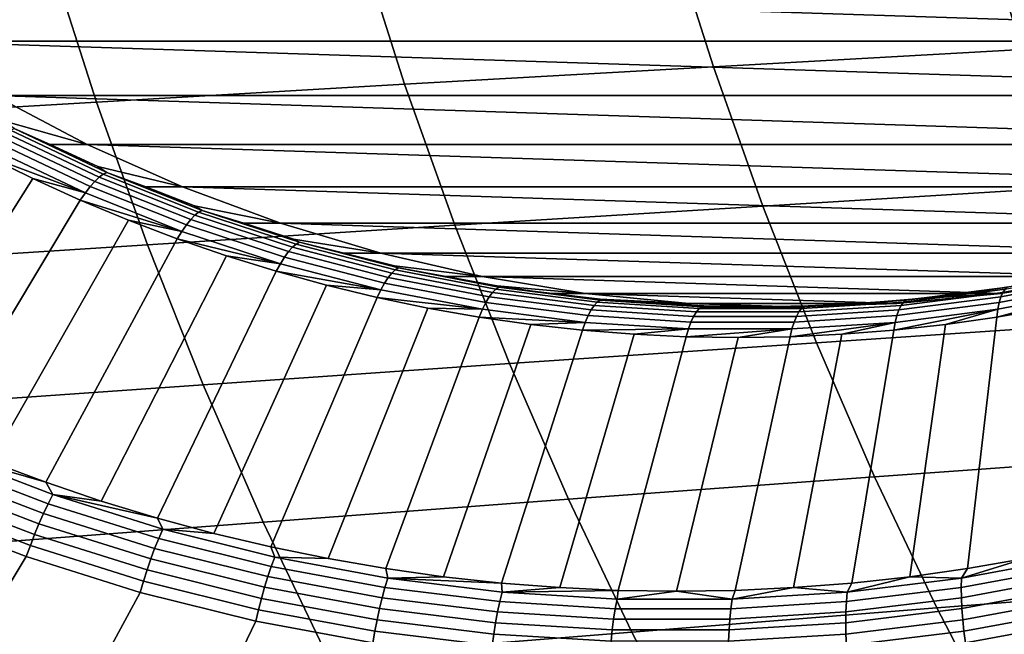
# Model space of a CAD drawing. Header units: metres. Extents: x -240 to 45, y -77 to 27.
# Tile 94 of 256: x -218.9 to -214.22, y -9.68 to -6.76. Entities that reach past the tile are written whole.
import ezdxf

# ---------------------------------------------------------------- set-up
doc = ezdxf.new("R2010")
doc.units = ezdxf.units.M
doc.layers.add('solid_102011X2', color=7, linetype='CONTINUOUS')

msp = doc.modelspace()

# ---------------------------------------------------------------- linework, layer by layer
at = {"layer": 'solid_102011X2'}
for points in [[(-212.865326, -6.163069, 312.460358), (-214.339874, -6.235746, 310.864044), (-214.129837, -6.900938, 310.706451), (-212.658401, -6.820434, 312.303711)], [(-214.339874, -6.235746, 310.864044), (-215.812485, -6.309703, 309.258911), (-215.599228, -6.982869, 309.100464), (-214.129837, -6.900938, 310.706451)], [(-215.812485, -6.309703, 309.258911), (-217.284195, -6.384897, 307.64093), (-217.067535, -7.066174, 307.481812), (-215.599228, -6.982869, 309.100464)], [(-217.284195, -6.384897, 307.64093), (-218.752777, -6.461283, 306.010254), (-218.532562, -7.150798, 305.850677), (-217.067535, -7.066174, 307.481812)], [(-218.752777, -6.461283, 306.010254), (-220.215851, -6.538817, 304.367249), (-219.991898, -7.236691, 304.207336), (-218.532562, -7.150798, 305.850677)], [(-219.854401, -6.573418, 275.520325), (-210.587036, -6.573418, 273.209717), (-210.996292, -6.860058, 273.311768)], [(-219.854401, -6.573418, 275.520325), (-210.996292, -6.860058, 273.311768), (-219.44516, -6.860058, 275.418304)], [(-219.44516, -6.860058, 275.418304), (-210.996292, -6.860058, 273.311768), (-211.422668, -7.119951, 273.41806)], [(-219.44516, -6.860058, 275.418304), (-211.422668, -7.119951, 273.41806), (-219.018768, -7.119951, 275.311981)], [(-214.129837, -6.900938, 310.706451), (-215.599228, -6.982869, 309.100464), (-215.364532, -7.645301, 308.926086), (-213.898712, -7.555498, 310.53299)], [(-215.599228, -6.982869, 309.100464), (-217.067535, -7.066174, 307.481812), (-216.829102, -7.736615, 307.306732), (-215.364532, -7.645301, 308.926086)], [(-217.067535, -7.066174, 307.481812), (-218.532562, -7.150798, 305.850677), (-218.290207, -7.829375, 305.675049), (-216.829102, -7.736615, 307.306732)], [(-218.532562, -7.150798, 305.850677), (-219.991898, -7.236691, 304.207336), (-219.745438, -7.923519, 304.031372), (-218.290207, -7.829375, 305.675049)], [(-218.975189, -7.239436, 274.553955), (-219.194077, -7.120001, 274.608521), (-219.018768, -7.119951, 275.311981), (-218.577225, -7.351812, 275.201904)], [(-219.018768, -7.119951, 275.311981), (-211.422668, -7.119951, 273.41806), (-211.864212, -7.351812, 273.528168)], [(-219.018768, -7.119951, 275.311981), (-211.864212, -7.351812, 273.528168), (-218.577225, -7.351812, 275.201904)], [(-218.924973, -7.275988, 274.484039), (-218.975189, -7.239436, 274.553955), (-218.577225, -7.351812, 275.201904), (-218.752792, -7.351727, 274.498505)], [(-218.540207, -7.527911, 274.222015), (-218.984009, -7.317482, 274.332672), (-218.962173, -7.298268, 274.380676), (-218.519547, -7.508145, 274.270325)], [(-218.519547, -7.508145, 274.270325), (-218.962173, -7.298268, 274.380676), (-218.942413, -7.284379, 274.431335), (-218.500626, -7.493856, 274.321198)], [(-218.500626, -7.493856, 274.321198), (-218.942413, -7.284379, 274.431335), (-218.924973, -7.275988, 274.484039), (-218.483704, -7.485224, 274.373993)], [(-218.924973, -7.275988, 274.484039), (-218.752792, -7.351727, 274.498505), (-218.527069, -7.456762, 274.44223)], [(-218.483704, -7.485224, 274.373993), (-218.924973, -7.275988, 274.484039), (-218.527069, -7.456762, 274.44223)], [(-218.585724, -7.582812, 274.135559), (-219.032745, -7.370849, 274.247009), (-219.007629, -7.341778, 274.287933), (-218.562363, -7.552905, 274.17691)], [(-218.562363, -7.552905, 274.17691), (-219.007629, -7.341778, 274.287933), (-218.984009, -7.317482, 274.332672), (-218.540207, -7.527911, 274.222015)], [(-218.585724, -7.582812, 274.135559), (-219.059021, -7.404297, 274.21048), (-219.032745, -7.370849, 274.247009)], [(-218.752792, -7.351727, 274.498505), (-218.577225, -7.351812, 275.201904), (-218.123016, -7.554382, 275.088654), (-218.527069, -7.456762, 274.44223)], [(-218.577225, -7.351812, 275.201904), (-211.864212, -7.351812, 273.528168), (-212.318436, -7.554382, 273.641418)], [(-218.577225, -7.351812, 275.201904), (-212.318436, -7.554382, 273.641418), (-218.123016, -7.554382, 275.088654)], [(-219.059021, -7.404297, 274.21048), (-218.836075, -7.514324, 274.154907), (-219.548203, -8.643396, 273.08847), (-219.799789, -8.52196, 273.151184)], [(-218.585724, -7.582812, 274.135559), (-218.836075, -7.514324, 274.154907), (-219.059021, -7.404297, 274.21048)], [(-218.483704, -7.485224, 274.373993), (-218.527069, -7.456762, 274.44223), (-218.123016, -7.554382, 275.088654), (-218.298264, -7.554439, 274.385193)], [(-218.047165, -7.674906, 274.20813), (-218.500626, -7.493856, 274.321198), (-218.483704, -7.485224, 274.373993), (-218.030762, -7.666065, 274.261078)], [(-218.483704, -7.485224, 274.373993), (-218.298264, -7.554439, 274.385193), (-218.066589, -7.64466, 274.327423)], [(-218.030762, -7.666065, 274.261078), (-218.483704, -7.485224, 274.373993), (-218.066589, -7.64466, 274.327423)], [(-218.836075, -7.514324, 274.154907), (-218.609955, -7.617222, 274.098511), (-219.293182, -8.756948, 273.024872), (-219.548203, -8.643396, 273.08847)], [(-218.585724, -7.582812, 274.135559), (-218.609955, -7.617222, 274.098511), (-218.836075, -7.514324, 274.154907)], [(-218.105331, -7.735382, 274.062958), (-218.562363, -7.552905, 274.17691), (-218.540207, -7.527911, 274.222015), (-218.084686, -7.709784, 274.108459)], [(-218.084686, -7.709784, 274.108459), (-218.540207, -7.527911, 274.222015), (-218.519547, -7.508145, 274.270325), (-218.065216, -7.68954, 274.157043)], [(-218.065216, -7.68954, 274.157043), (-218.519547, -7.508145, 274.270325), (-218.500626, -7.493856, 274.321198), (-218.047165, -7.674906, 274.20813)], [(-218.126877, -7.766012, 274.021149), (-218.609955, -7.617222, 274.098511), (-218.585724, -7.582812, 274.135559)], [(-218.126877, -7.766012, 274.021149), (-218.585724, -7.582812, 274.135559), (-218.562363, -7.552905, 274.17691), (-218.105331, -7.735382, 274.062958)], [(-218.066589, -7.64466, 274.327423), (-218.298264, -7.554439, 274.385193), (-218.123016, -7.554382, 275.088654), (-217.657059, -7.72728, 274.972473)], [(-218.123016, -7.554382, 275.088654), (-212.318436, -7.554382, 273.641418), (-212.784393, -7.72728, 273.757568)], [(-218.123016, -7.554382, 275.088654), (-212.784393, -7.72728, 273.757568), (-217.657059, -7.72728, 274.972473)], [(-213.898712, -7.555498, 310.53299), (-215.364532, -7.645301, 308.926086), (-215.10878, -8.295979, 308.736053), (-213.646835, -8.198414, 310.343994)], [(-218.609955, -7.617222, 274.098511), (-218.380875, -7.712895, 274.041412), (-219.034943, -8.862508, 272.96051), (-219.293182, -8.756948, 273.024872)], [(-218.126877, -7.766012, 274.021149), (-218.380875, -7.712895, 274.041412), (-218.609955, -7.617222, 274.098511)], [(-218.030762, -7.666065, 274.261078), (-218.066589, -7.64466, 274.327423), (-217.657059, -7.72728, 274.972473), (-217.832275, -7.727338, 274.269012)], [(-217.600922, -7.841767, 274.04129), (-218.065216, -7.68954, 274.157043), (-218.047165, -7.674906, 274.20813), (-217.583755, -7.826843, 274.09259)], [(-217.583755, -7.826843, 274.09259), (-218.047165, -7.674906, 274.20813), (-218.030762, -7.666065, 274.261078), (-217.567871, -7.817827, 274.14566)], [(-217.567871, -7.817827, 274.14566), (-218.030762, -7.666065, 274.261078), (-217.832275, -7.727338, 274.269012), (-217.595566, -7.802389, 274.209991)], [(-215.364532, -7.645301, 308.926086), (-216.829102, -7.736615, 307.306732), (-216.56926, -8.395189, 307.115906), (-215.10878, -8.295979, 308.736053)], [(-218.380875, -7.712895, 274.041412), (-218.149033, -7.801252, 273.983612), (-218.773727, -8.959982, 272.895386), (-219.034943, -8.862508, 272.96051)], [(-218.126877, -7.766012, 274.021149), (-218.149033, -7.801252, 273.983612), (-218.380875, -7.712895, 274.041412)], [(-217.63826, -7.888516, 273.946503), (-218.105331, -7.735382, 274.062958), (-218.084686, -7.709784, 274.108459), (-217.619171, -7.862411, 273.992401)], [(-217.619171, -7.862411, 273.992401), (-218.084686, -7.709784, 274.108459), (-218.065216, -7.68954, 274.157043), (-217.600922, -7.841767, 274.04129)], [(-216.829102, -7.736615, 307.306732), (-218.290207, -7.829375, 305.675049), (-218.026077, -8.495971, 305.483612), (-216.56926, -8.395189, 307.115906)], [(-217.657959, -7.919752, 273.904236), (-218.149033, -7.801252, 273.983612), (-218.126877, -7.766012, 274.021149)], [(-217.657959, -7.919752, 273.904236), (-218.126877, -7.766012, 274.021149), (-218.105331, -7.735382, 274.062958), (-217.63826, -7.888516, 273.946503)], [(-217.595566, -7.802389, 274.209991), (-217.832275, -7.727338, 274.269012), (-217.657059, -7.72728, 274.972473), (-217.181152, -7.869779, 274.853821)], [(-217.657059, -7.72728, 274.972473), (-212.784393, -7.72728, 273.757568), (-213.2603, -7.869779, 273.876251)], [(-217.657059, -7.72728, 274.972473), (-213.2603, -7.869779, 273.876251), (-217.181152, -7.869779, 274.853821)], [(-218.149033, -7.801252, 273.983612), (-217.914658, -7.882209, 273.925171), (-218.509781, -9.04928, 272.829559), (-218.773727, -8.959982, 272.895386)], [(-217.657959, -7.919752, 273.904236), (-217.914658, -7.882209, 273.925171), (-218.149033, -7.801252, 273.983612)], [(-217.567871, -7.817827, 274.14566), (-217.595566, -7.802389, 274.209991), (-217.181152, -7.869779, 274.853821), (-217.356689, -7.86974, 274.150421)], [(-217.112137, -7.94909, 273.975006), (-217.583755, -7.826843, 274.09259), (-217.567871, -7.817827, 274.14566), (-217.096802, -7.939933, 274.028229)], [(-217.567871, -7.817827, 274.14566), (-217.356689, -7.86974, 274.150421), (-217.11586, -7.929326, 274.090363)], [(-217.096802, -7.939933, 274.028229), (-217.567871, -7.817827, 274.14566), (-217.11586, -7.929326, 274.090363)], [(-218.290207, -7.829375, 305.675049), (-219.745438, -7.923519, 304.031372), (-219.476837, -8.598249, 303.8396), (-218.026077, -8.495971, 305.483612)], [(-217.162933, -8.011726, 273.828003), (-217.63826, -7.888516, 273.946503), (-217.619171, -7.862411, 273.992401), (-217.145416, -7.985214, 273.874268)], [(-217.145416, -7.985214, 273.874268), (-217.619171, -7.862411, 273.992401), (-217.600922, -7.841767, 274.04129), (-217.128403, -7.964247, 273.923462)], [(-217.128403, -7.964247, 273.923462), (-217.600922, -7.841767, 274.04129), (-217.583755, -7.826843, 274.09259), (-217.112137, -7.94909, 273.975006)], [(-217.914658, -7.882209, 273.925171), (-217.677979, -7.955689, 273.86615), (-218.243332, -9.130322, 272.763123), (-218.509781, -9.04928, 272.829559)], [(-217.657959, -7.919752, 273.904236), (-217.677979, -7.955689, 273.86615), (-217.914658, -7.882209, 273.925171)], [(-217.18074, -8.04345, 273.785278), (-217.657959, -7.919752, 273.904236), (-217.63826, -7.888516, 273.946503), (-217.162933, -8.011726, 273.828003)], [(-217.356689, -7.86974, 274.150421), (-217.181152, -7.869779, 274.853821), (-216.697983, -7.981083, 274.733337), (-217.11586, -7.929326, 274.090363)], [(-217.181152, -7.869779, 274.853821), (-213.2603, -7.869779, 273.876251), (-213.743454, -7.981083, 273.996704)], [(-217.181152, -7.869779, 274.853821), (-213.743454, -7.981083, 273.996704), (-216.697983, -7.981083, 274.733337)], [(-217.677979, -7.955689, 273.86615), (-217.439224, -8.021624, 273.80661), (-217.97464, -9.203032, 272.696136), (-218.243332, -9.130322, 272.763123)], [(-217.18074, -8.04345, 273.785278), (-217.677979, -7.955689, 273.86615), (-217.657959, -7.919752, 273.904236)], [(-217.18074, -8.04345, 273.785278), (-217.439224, -8.021624, 273.80661), (-217.677979, -7.955689, 273.86615)], [(-216.649475, -8.056516, 273.804077), (-217.128403, -7.964247, 273.923462), (-217.112137, -7.94909, 273.975006), (-216.634109, -8.041183, 273.855835)], [(-217.096802, -7.939933, 274.028229), (-217.11586, -7.929326, 274.090363), (-216.697983, -7.981083, 274.733337), (-216.873352, -7.981086, 274.029907)], [(-216.634109, -8.041183, 273.855835), (-217.112137, -7.94909, 273.975006), (-217.096802, -7.939933, 274.028229), (-216.619339, -8.03192, 273.90918)], [(-217.096802, -7.939933, 274.028229), (-216.873352, -7.981086, 274.029907), (-216.629379, -8.024969, 273.969086)], [(-216.619339, -8.03192, 273.90918), (-217.096802, -7.939933, 274.028229), (-216.629379, -8.024969, 273.969086)], [(-213.743637, -7.964247, 273.079559), (-214.222565, -8.056516, 273.198975), (-214.211823, -8.041183, 273.251892), (-213.73381, -7.94909, 273.13269)], [(-216.681137, -8.104545, 273.707886), (-217.162933, -8.011726, 273.828003), (-217.145416, -7.985214, 273.874268), (-216.665222, -8.077725, 273.754547)], [(-216.665222, -8.077725, 273.754547), (-217.145416, -7.985214, 273.874268), (-217.128403, -7.964247, 273.923462), (-216.649475, -8.056516, 273.804077)], [(-216.629379, -8.024969, 273.969086), (-216.873352, -7.981086, 274.029907), (-216.697983, -7.981083, 274.733337), (-216.208984, -8.060902, 274.61142)], [(-216.697983, -7.981083, 274.733337), (-213.743454, -7.981083, 273.996704), (-214.232468, -8.060902, 274.118622)], [(-216.697983, -7.981083, 274.733337), (-214.232468, -8.060902, 274.118622), (-216.208984, -8.060902, 274.61142)], [(-214.40802, -8.060932, 273.415222), (-214.232468, -8.060902, 274.118622), (-213.743454, -7.981083, 273.996704), (-214.162827, -8.024968, 273.354095)], [(-213.75798, -8.011726, 272.979065), (-214.239761, -8.104545, 273.099182), (-214.231918, -8.077725, 273.147858), (-213.751724, -7.985214, 273.028137)], [(-213.751724, -7.985214, 273.028137), (-214.231918, -8.077725, 273.147858), (-214.222565, -8.056516, 273.198975), (-213.743637, -7.964247, 273.079559)], [(-217.439224, -8.021624, 273.80661), (-217.198608, -8.079948, 273.746643), (-217.703918, -9.267345, 272.628632), (-217.97464, -9.203032, 272.696136)], [(-217.18074, -8.04345, 273.785278), (-217.198608, -8.079948, 273.746643), (-217.439224, -8.021624, 273.80661)], [(-216.697052, -8.136637, 273.664673), (-217.198608, -8.079948, 273.746643), (-217.18074, -8.04345, 273.785278)], [(-216.697052, -8.136637, 273.664673), (-217.18074, -8.04345, 273.785278), (-217.162933, -8.011726, 273.828003), (-216.681137, -8.104545, 273.707886)], [(-216.165939, -8.118223, 273.683502), (-216.649475, -8.056516, 273.804077), (-216.634109, -8.041183, 273.855835), (-216.151505, -8.102773, 273.735504)], [(-216.151505, -8.102773, 273.735504), (-216.634109, -8.041183, 273.855835), (-216.619339, -8.03192, 273.90918), (-216.137268, -8.093439, 273.788971)], [(-216.384186, -8.060933, 273.907959), (-216.629379, -8.024969, 273.969086), (-216.208984, -8.060902, 274.61142)], [(-216.619339, -8.03192, 273.90918), (-216.629379, -8.024969, 273.969086), (-216.384186, -8.060933, 273.907959)], [(-216.619339, -8.03192, 273.90918), (-216.384186, -8.060933, 273.907959), (-216.138016, -8.088942, 273.846558)], [(-216.137268, -8.093439, 273.788971), (-216.619339, -8.03192, 273.90918), (-216.138016, -8.088942, 273.846558)], [(-214.222565, -8.056516, 273.198975), (-214.7061, -8.118223, 273.319519), (-214.694443, -8.102773, 273.372223), (-214.211823, -8.041183, 273.251892)], [(-214.211823, -8.041183, 273.251892), (-214.694443, -8.102773, 273.372223), (-214.6819, -8.093439, 273.426117), (-214.199829, -8.03192, 273.305908)], [(-214.199829, -8.03192, 273.305908), (-214.6819, -8.093439, 273.426117), (-214.40802, -8.060932, 273.415222)], [(-214.199829, -8.03192, 273.305908), (-214.40802, -8.060932, 273.415222), (-214.162827, -8.024968, 273.354095)], [(-213.762314, -8.04345, 272.932953), (-214.006912, -8.130608, 272.950867), (-214.250549, -8.173555, 273.011597)], [(-213.762314, -8.04345, 272.932953), (-214.250549, -8.173555, 273.011597), (-214.246002, -8.136637, 273.053558)], [(-213.762314, -8.04345, 272.932953), (-214.246002, -8.136637, 273.053558), (-214.239761, -8.104545, 273.099182), (-213.75798, -8.011726, 272.979065)], [(-217.198608, -8.079948, 273.746643), (-216.95636, -8.13061, 273.686218), (-217.431458, -9.323203, 272.560699), (-217.703918, -9.267345, 272.628632)], [(-216.697052, -8.136637, 273.664673), (-216.95636, -8.13061, 273.686218), (-217.198608, -8.079948, 273.746643)], [(-216.194717, -8.16662, 273.586609), (-216.681137, -8.104545, 273.707886), (-216.665222, -8.077725, 273.754547), (-216.180405, -8.139595, 273.633667)], [(-216.180405, -8.139595, 273.633667), (-216.665222, -8.077725, 273.754547), (-216.649475, -8.056516, 273.804077), (-216.165939, -8.118223, 273.683502)], [(-216.138016, -8.088942, 273.846558), (-216.384186, -8.060933, 273.907959), (-216.208984, -8.060902, 274.61142), (-215.715576, -8.108974, 274.488403)], [(-216.208984, -8.060902, 274.61142), (-214.232468, -8.060902, 274.118622), (-214.725861, -8.108974, 274.241638)], [(-216.208984, -8.060902, 274.61142), (-214.725861, -8.108974, 274.241638), (-215.715576, -8.108974, 274.488403)], [(-215.666122, -8.133627, 273.614471), (-216.151505, -8.102773, 273.735504), (-216.137268, -8.093439, 273.788971), (-215.652451, -8.124257, 273.668091)], [(-215.891113, -8.108968, 273.785004), (-216.138016, -8.088942, 273.846558), (-215.715576, -8.108974, 274.488403)], [(-216.137268, -8.093439, 273.788971), (-216.138016, -8.088942, 273.846558), (-215.891113, -8.108968, 273.785004)], [(-216.137268, -8.093439, 273.788971), (-215.891113, -8.108968, 273.785004), (-215.643738, -8.120991, 273.723328)], [(-215.652451, -8.124257, 273.668091), (-216.137268, -8.093439, 273.788971), (-215.643738, -8.120991, 273.723328)], [(-214.694443, -8.102773, 273.372223), (-215.179825, -8.133627, 273.493225), (-215.166718, -8.124257, 273.546997), (-214.6819, -8.093439, 273.426117)], [(-214.6819, -8.093439, 273.426117), (-215.166718, -8.124257, 273.546997), (-214.901093, -8.108967, 273.538177)], [(-214.65419, -8.088941, 273.476624), (-214.901093, -8.108967, 273.538177), (-214.725861, -8.108974, 274.241638), (-214.232468, -8.060902, 274.118622)], [(-214.6819, -8.093439, 273.426117), (-214.901093, -8.108967, 273.538177), (-214.65419, -8.088941, 273.476624)], [(-214.239761, -8.104545, 273.099182), (-214.726181, -8.16662, 273.220459), (-214.716721, -8.139595, 273.268738), (-214.231918, -8.077725, 273.147858)], [(-214.231918, -8.077725, 273.147858), (-214.716721, -8.139595, 273.268738), (-214.7061, -8.118223, 273.319519), (-214.222565, -8.056516, 273.198975)], [(-214.6819, -8.093439, 273.426117), (-214.65419, -8.088941, 273.476624), (-214.40802, -8.060932, 273.415222)], [(-214.40802, -8.060932, 273.415222), (-214.65419, -8.088941, 273.476624), (-214.232468, -8.060902, 274.118622)], [(-216.95636, -8.13061, 273.686218), (-216.712723, -8.173557, 273.625488), (-217.157471, -9.370553, 272.492401), (-217.431458, -9.323203, 272.560699)], [(-216.697052, -8.136637, 273.664673), (-216.712723, -8.173557, 273.625488), (-216.95636, -8.13061, 273.686218)], [(-216.20871, -8.198957, 273.542908), (-216.712723, -8.173557, 273.625488), (-216.697052, -8.136637, 273.664673)], [(-216.20871, -8.198957, 273.542908), (-216.697052, -8.136637, 273.664673), (-216.681137, -8.104545, 273.707886), (-216.194717, -8.16662, 273.586609)], [(-215.705521, -8.197718, 273.46463), (-216.194717, -8.16662, 273.586609), (-216.180405, -8.139595, 273.633667), (-215.692825, -8.170589, 273.512085)], [(-215.692825, -8.170589, 273.512085), (-216.180405, -8.139595, 273.633667), (-216.165939, -8.118223, 273.683502), (-215.679642, -8.149136, 273.562256)], [(-215.679642, -8.149136, 273.562256), (-216.165939, -8.118223, 273.683502), (-216.151505, -8.102773, 273.735504), (-215.666122, -8.133627, 273.614471)], [(-215.891113, -8.108968, 273.785004), (-215.715576, -8.108974, 274.488403), (-215.220718, -8.125005, 274.365021), (-215.643738, -8.120991, 273.723328)], [(-215.715576, -8.108974, 274.488403), (-214.725861, -8.108974, 274.241638), (-215.220718, -8.125005, 274.365021)], [(-215.192413, -8.149136, 273.440765), (-215.679642, -8.149136, 273.562256), (-215.666122, -8.133627, 273.614471), (-215.179825, -8.133627, 273.493225)], [(-215.179825, -8.133627, 273.493225), (-215.666122, -8.133627, 273.614471), (-215.652451, -8.124257, 273.668091), (-215.166718, -8.124257, 273.546997)], [(-215.652451, -8.124257, 273.668091), (-215.643738, -8.120991, 273.723328), (-215.396103, -8.125, 273.661591)], [(-215.166718, -8.124257, 273.546997), (-215.652451, -8.124257, 273.668091), (-215.396103, -8.125, 273.661591)], [(-215.396103, -8.125, 273.661591), (-215.643738, -8.120991, 273.723328), (-215.220718, -8.125005, 274.365021)], [(-215.148468, -8.120991, 273.599854), (-215.396103, -8.125, 273.661591), (-215.220718, -8.125005, 274.365021), (-214.725861, -8.108974, 274.241638)], [(-215.166718, -8.124257, 273.546997), (-215.396103, -8.125, 273.661591), (-215.148468, -8.120991, 273.599854)], [(-214.726181, -8.16662, 273.220459), (-215.215378, -8.197718, 273.342438), (-215.204315, -8.170589, 273.390289), (-214.716721, -8.139595, 273.268738)], [(-214.716721, -8.139595, 273.268738), (-215.204315, -8.170589, 273.390289), (-215.192413, -8.149136, 273.440765), (-214.7061, -8.118223, 273.319519)], [(-214.7061, -8.118223, 273.319519), (-215.192413, -8.149136, 273.440765), (-215.179825, -8.133627, 273.493225), (-214.694443, -8.102773, 273.372223)], [(-215.166718, -8.124257, 273.546997), (-215.148468, -8.120991, 273.599854), (-214.901093, -8.108967, 273.538177)], [(-214.901093, -8.108967, 273.538177), (-215.148468, -8.120991, 273.599854), (-214.725861, -8.108974, 274.241638)], [(-214.246002, -8.136637, 273.053558), (-214.495361, -8.208752, 273.072632), (-214.741119, -8.23616, 273.133911)], [(-214.246002, -8.136637, 273.053558), (-214.741119, -8.23616, 273.133911), (-214.734344, -8.198957, 273.175323)], [(-214.246002, -8.136637, 273.053558), (-214.734344, -8.198957, 273.175323), (-214.726181, -8.16662, 273.220459), (-214.239761, -8.104545, 273.099182)], [(-214.246002, -8.136637, 273.053558), (-214.250549, -8.173555, 273.011597), (-214.495361, -8.208752, 273.072632)], [(-214.006912, -8.130608, 272.950867), (-214.11586, -9.323207, 271.734039), (-214.389847, -9.370557, 271.802338), (-214.250549, -8.173555, 273.011597)], [(-216.712723, -8.173557, 273.625488), (-216.467911, -8.208753, 273.564453), (-216.882233, -9.409354, 272.423767), (-217.157471, -9.370553, 272.492401)], [(-216.20871, -8.198957, 273.542908), (-216.467911, -8.208753, 273.564453), (-216.712723, -8.173557, 273.625488)], [(-215.71756, -8.230178, 273.420441), (-216.20871, -8.198957, 273.542908), (-216.194717, -8.16662, 273.586609), (-215.705521, -8.197718, 273.46463)], [(-215.215378, -8.197718, 273.342438), (-215.705521, -8.197718, 273.46463), (-215.692825, -8.170589, 273.512085), (-215.204315, -8.170589, 273.390289)], [(-215.204315, -8.170589, 273.390289), (-215.692825, -8.170589, 273.512085), (-215.679642, -8.149136, 273.562256), (-215.192413, -8.149136, 273.440765)], [(-214.734344, -8.198957, 273.175323), (-215.225494, -8.230178, 273.29776), (-215.215378, -8.197718, 273.342438), (-214.726181, -8.16662, 273.220459)], [(-214.250549, -8.173555, 273.011597), (-214.389847, -9.370557, 271.802338), (-214.665085, -9.409356, 271.870972), (-214.495361, -8.208752, 273.072632)], [(-216.467911, -8.208753, 273.564453), (-216.222153, -8.236161, 273.503174), (-216.605972, -9.439569, 272.354889), (-216.882233, -9.409354, 272.423767)], [(-216.222153, -8.236161, 273.503174), (-215.975708, -8.255757, 273.441742), (-216.328964, -9.461171, 272.285828), (-216.605972, -9.439569, 272.354889)], [(-216.20871, -8.198957, 273.542908), (-216.222153, -8.236161, 273.503174), (-216.467911, -8.208753, 273.564453)], [(-215.71756, -8.230178, 273.420441), (-216.222153, -8.236161, 273.503174), (-216.20871, -8.198957, 273.542908)], [(-215.71756, -8.230178, 273.420441), (-215.975708, -8.255757, 273.441742), (-216.222153, -8.236161, 273.503174)], [(-215.71756, -8.230178, 273.420441), (-215.72879, -8.267522, 273.380157), (-215.975708, -8.255757, 273.441742)], [(-215.225494, -8.230178, 273.29776), (-215.481628, -8.271445, 273.318542), (-215.72879, -8.267522, 273.380157)], [(-215.225494, -8.230178, 273.29776), (-215.72879, -8.267522, 273.380157), (-215.71756, -8.230178, 273.420441)], [(-215.225494, -8.230178, 273.29776), (-215.71756, -8.230178, 273.420441), (-215.705521, -8.197718, 273.46463), (-215.215378, -8.197718, 273.342438)], [(-215.225494, -8.230178, 273.29776), (-215.234482, -8.267522, 273.256927), (-215.481628, -8.271445, 273.318542)], [(-214.734344, -8.198957, 273.175323), (-214.987564, -8.255756, 273.195343), (-215.234482, -8.267522, 273.256927)], [(-214.734344, -8.198957, 273.175323), (-215.234482, -8.267522, 273.256927), (-215.225494, -8.230178, 273.29776)], [(-214.741119, -8.23616, 273.133911), (-214.941345, -9.43957, 271.93985), (-215.218353, -9.461172, 272.008911), (-214.987564, -8.255756, 273.195343)], [(-213.646835, -8.198414, 310.343994), (-215.10878, -8.295979, 308.736053), (-214.832321, -8.933891, 308.53064), (-213.374603, -8.828687, 310.139679)], [(-214.734344, -8.198957, 273.175323), (-214.741119, -8.23616, 273.133911), (-214.987564, -8.255756, 273.195343)], [(-214.495361, -8.208752, 273.072632), (-214.665085, -9.409356, 271.870972), (-214.941345, -9.43957, 271.93985), (-214.741119, -8.23616, 273.133911)], [(-215.975708, -8.255757, 273.441742), (-215.72879, -8.267522, 273.380157), (-216.051437, -9.47414, 272.216614), (-216.328964, -9.461171, 272.285828)], [(-215.72879, -8.267522, 273.380157), (-215.481628, -8.271445, 273.318542), (-215.773651, -9.478464, 272.147369), (-216.051437, -9.47414, 272.216614)], [(-215.481628, -8.271445, 273.318542), (-215.234482, -8.267522, 273.256927), (-215.49588, -9.47414, 272.078125), (-215.773651, -9.478464, 272.147369)], [(-214.987564, -8.255756, 273.195343), (-215.218353, -9.461172, 272.008911), (-215.49588, -9.47414, 272.078125), (-215.234482, -8.267522, 273.256927)], [(-215.10878, -8.295979, 308.736053), (-216.56926, -8.395189, 307.115906), (-216.288391, -9.040876, 306.909607), (-214.832321, -8.933891, 308.53064)], [(-216.56926, -8.395189, 307.115906), (-218.026077, -8.495971, 305.483612), (-217.74057, -9.149555, 305.276703), (-216.288391, -9.040876, 306.909607)], [(-218.026077, -8.495971, 305.483612), (-219.476837, -8.598249, 303.8396), (-219.186462, -9.25984, 303.632263), (-217.74057, -9.149555, 305.276703)], [(-219.254257, -8.822135, 272.976868), (-218.741058, -9.018598, 272.848907), (-218.763138, -9.061946, 272.820923), (-219.278809, -8.864538, 272.949493)], [(-219.254257, -8.822135, 272.976868), (-219.034943, -8.862508, 272.96051), (-218.773727, -8.959982, 272.895386)], [(-219.254257, -8.822135, 272.976868), (-218.773727, -8.959982, 272.895386), (-218.741058, -9.018598, 272.848907)], [(-213.374603, -8.828687, 310.139679), (-214.832321, -8.933891, 308.53064), (-214.535614, -9.558066, 308.310181), (-213.082413, -9.445354, 309.920441)], [(-219.278809, -8.864538, 272.949493), (-218.763138, -9.061946, 272.820923), (-218.784973, -9.108472, 272.79834), (-219.303299, -8.91005, 272.927582)], [(-219.303299, -8.91005, 272.927582), (-218.784973, -9.108472, 272.79834), (-218.80629, -9.157589, 272.781525), (-219.327408, -8.958098, 272.911438)], [(-214.832321, -8.933891, 308.53064), (-216.288391, -9.040876, 306.909607), (-215.986923, -9.672694, 306.688202), (-214.535614, -9.558066, 308.310181)], [(-219.327408, -8.958098, 272.911438), (-218.80629, -9.157589, 272.781525), (-218.826813, -9.208679, 272.770599), (-219.35083, -9.008075, 272.901245)], [(-218.741058, -9.018598, 272.848907), (-218.773727, -8.959982, 272.895386), (-218.509781, -9.04928, 272.829559)], [(-219.35083, -9.008075, 272.901245), (-218.826813, -9.208679, 272.770599), (-218.846283, -9.261097, 272.765778), (-219.373291, -9.059352, 272.897156)], [(-218.741058, -9.018598, 272.848907), (-218.217468, -9.183383, 272.718353), (-218.23703, -9.227523, 272.689728), (-218.763138, -9.061946, 272.820923)], [(-218.741058, -9.018598, 272.848907), (-218.509781, -9.04928, 272.829559), (-218.243332, -9.130322, 272.763123)], [(-218.741058, -9.018598, 272.848907), (-218.243332, -9.130322, 272.763123), (-218.217468, -9.183383, 272.718353)], [(-218.846283, -9.261097, 272.765778), (-218.866791, -9.313312, 272.767639), (-219.397156, -9.1101, 272.899872), (-219.373291, -9.059352, 272.897156)], [(-218.763138, -9.061946, 272.820923), (-218.23703, -9.227523, 272.689728), (-218.256165, -9.274899, 272.666504), (-218.784973, -9.108472, 272.79834)], [(-216.288391, -9.040876, 306.909607), (-217.74057, -9.149555, 305.276703), (-217.434113, -9.789136, 305.054626), (-215.986923, -9.672694, 306.688202)], [(-219.427094, -10.242373, 272.907349), (-219.397156, -9.1101, 272.899872), (-218.866791, -9.313312, 272.767639)], [(-218.784973, -9.108472, 272.79834), (-218.256165, -9.274899, 272.666504), (-218.274628, -9.324913, 272.648956), (-218.80629, -9.157589, 272.781525)], [(-218.217468, -9.183383, 272.718353), (-218.243332, -9.130322, 272.763123), (-217.97464, -9.203032, 272.696136)], [(-217.74057, -9.149555, 305.276703), (-219.186462, -9.25984, 303.632263), (-218.874786, -9.90729, 303.409698), (-217.434113, -9.789136, 305.054626)], [(-218.80629, -9.157589, 272.781525), (-218.274628, -9.324913, 272.648956), (-218.292191, -9.376937, 272.637299), (-218.826813, -9.208679, 272.770599)], [(-218.826813, -9.208679, 272.770599), (-218.292191, -9.376937, 272.637299), (-218.308609, -9.430313, 272.631714), (-218.846283, -9.261097, 272.765778)], [(-218.217468, -9.183383, 272.718353), (-217.685318, -9.31591, 272.585663), (-217.702332, -9.360687, 272.556427), (-218.23703, -9.227523, 272.689728)], [(-217.685318, -9.31591, 272.585663), (-218.217468, -9.183383, 272.718353), (-217.97464, -9.203032, 272.696136), (-217.703918, -9.267345, 272.628632)], [(-219.186462, -9.25984, 303.632263), (-220.624359, -9.371644, 301.975677), (-220.30722, -10.027054, 301.75293), (-218.874786, -9.90729, 303.409698)], [(-218.308609, -9.430313, 272.631714), (-218.325653, -9.483761, 272.632721), (-218.866791, -9.313312, 272.767639), (-218.846283, -9.261097, 272.765778)], [(-218.23703, -9.227523, 272.689728), (-217.702332, -9.360687, 272.556427), (-217.718719, -9.408747, 272.532501), (-218.256165, -9.274899, 272.666504)], [(-217.685318, -9.31591, 272.585663), (-217.703918, -9.267345, 272.628632), (-217.431458, -9.323203, 272.560699)], [(-219.427094, -10.242373, 272.907349), (-218.866791, -9.313312, 272.767639), (-218.325653, -9.483761, 272.632721), (-218.842957, -10.441901, 272.761688)], [(-218.256165, -9.274899, 272.666504), (-217.718719, -9.408747, 272.532501), (-217.734283, -9.459483, 272.514221), (-218.274628, -9.324913, 272.648956)], [(-217.685318, -9.31591, 272.585663), (-217.1465, -9.415716, 272.451324), (-217.160919, -9.460973, 272.421417), (-217.702332, -9.360687, 272.556427)], [(-217.1465, -9.415716, 272.451324), (-217.685318, -9.31591, 272.585663), (-217.431458, -9.323203, 272.560699), (-217.157471, -9.370553, 272.492401)], [(-214.418793, -9.415716, 271.77124), (-213.879959, -9.31591, 271.636902), (-213.878677, -9.360687, 271.603088), (-214.420105, -9.460973, 271.738068)], [(-214.418793, -9.415716, 271.77124), (-214.11586, -9.323207, 271.734039), (-213.879959, -9.31591, 271.636902)], [(-218.274628, -9.324913, 272.648956), (-217.734283, -9.459483, 272.514221), (-217.748825, -9.512258, 272.501831), (-218.292191, -9.376937, 272.637299)], [(-217.702332, -9.360687, 272.556427), (-217.160919, -9.460973, 272.421417), (-217.174515, -9.509547, 272.39682), (-217.718719, -9.408747, 272.532501)], [(-214.420105, -9.460973, 271.738068), (-213.878677, -9.360687, 271.603088), (-213.875443, -9.408748, 271.57428), (-214.419632, -9.509547, 271.709961)], [(-214.418793, -9.415716, 271.77124), (-214.389847, -9.370557, 271.802338), (-214.11586, -9.323207, 271.734039)], [(-218.292191, -9.376937, 272.637299), (-217.748825, -9.512258, 272.501831), (-217.762161, -9.566404, 272.495453), (-218.308609, -9.430313, 272.631714)], [(-217.718719, -9.408747, 272.532501), (-217.174515, -9.509547, 272.39682), (-217.187149, -9.560827, 272.377808), (-217.734283, -9.459483, 272.514221)], [(-217.1465, -9.415716, 272.451324), (-217.157471, -9.370553, 272.492401), (-216.882233, -9.409354, 272.423767)], [(-217.1465, -9.415716, 272.451324), (-216.882233, -9.409354, 272.423767), (-216.605972, -9.439569, 272.354889)], [(-214.962418, -9.482449, 271.906769), (-214.941345, -9.43957, 271.93985), (-214.665085, -9.409356, 271.870972)], [(-214.962418, -9.482449, 271.906769), (-214.665085, -9.409356, 271.870972), (-214.418793, -9.415716, 271.77124)], [(-214.418793, -9.415716, 271.77124), (-214.665085, -9.409356, 271.870972), (-214.389847, -9.370557, 271.802338)], [(-214.419632, -9.509547, 271.709961), (-213.875443, -9.408748, 271.57428), (-213.87027, -9.459484, 271.550842), (-214.417404, -9.560827, 271.687256)], [(-217.762161, -9.566404, 272.495453), (-217.775665, -9.620847, 272.495605), (-218.325653, -9.483761, 272.632721), (-218.308609, -9.430313, 272.631714)], [(-217.1465, -9.415716, 272.451324), (-216.602875, -9.482449, 272.315796), (-216.614685, -9.528026, 272.285248), (-217.160919, -9.460973, 272.421417)], [(-217.1465, -9.415716, 272.451324), (-216.605972, -9.439569, 272.354889), (-216.602875, -9.482449, 272.315796)], [(-216.602875, -9.482449, 272.315796), (-216.605972, -9.439569, 272.354889), (-216.328964, -9.461171, 272.285828)], [(-214.962418, -9.482449, 271.906769), (-215.218353, -9.461172, 272.008911), (-214.941345, -9.43957, 271.93985)], [(-214.962418, -9.482449, 271.906769), (-214.418793, -9.415716, 271.77124), (-214.420105, -9.460973, 271.738068), (-214.966339, -9.528026, 271.874268)], [(-213.082413, -9.445354, 309.920441), (-214.535614, -9.558066, 308.310181), (-214.219116, -10.167542, 308.075012), (-212.770752, -10.047463, 309.686554)], [(-218.842957, -10.441901, 272.761688), (-218.325653, -9.483761, 272.632721), (-217.775665, -9.620847, 272.495605), (-218.248566, -10.606078, 272.613495)], [(-217.734283, -9.459483, 272.514221), (-217.187149, -9.560827, 272.377808), (-217.198639, -9.614166, 272.364655), (-217.748825, -9.512258, 272.501831)], [(-217.160919, -9.460973, 272.421417), (-216.614685, -9.528026, 272.285248), (-216.625488, -9.576944, 272.259918), (-217.174515, -9.509547, 272.39682)], [(-216.602875, -9.482449, 272.315796), (-216.056381, -9.515873, 272.179535), (-216.065552, -9.561611, 272.148315), (-216.614685, -9.528026, 272.285248)], [(-216.602875, -9.482449, 272.315796), (-216.328964, -9.461171, 272.285828), (-216.051437, -9.47414, 272.216614)], [(-216.602875, -9.482449, 272.315796), (-216.051437, -9.47414, 272.216614), (-216.056381, -9.515873, 272.179535)], [(-216.056381, -9.515873, 272.179535), (-216.051437, -9.47414, 272.216614), (-215.773651, -9.478464, 272.147369)], [(-216.056381, -9.515873, 272.179535), (-215.773651, -9.478464, 272.147369), (-215.508911, -9.515873, 272.04303)], [(-215.508911, -9.515873, 272.04303), (-215.773651, -9.478464, 272.147369), (-215.49588, -9.47414, 272.078125)], [(-215.508911, -9.515873, 272.04303), (-214.962418, -9.482449, 271.906769), (-214.966339, -9.528026, 271.874268), (-215.515457, -9.561611, 272.011169)], [(-215.508911, -9.515873, 272.04303), (-215.49588, -9.47414, 272.078125), (-215.218353, -9.461172, 272.008911)], [(-215.508911, -9.515873, 272.04303), (-215.218353, -9.461172, 272.008911), (-214.962418, -9.482449, 271.906769)], [(-214.966339, -9.528026, 271.874268), (-214.420105, -9.460973, 271.738068), (-214.419632, -9.509547, 271.709961), (-214.968674, -9.576944, 271.846832)], [(-214.417404, -9.560827, 271.687256), (-213.87027, -9.459484, 271.550842), (-213.863266, -9.512258, 271.533051), (-214.413452, -9.614166, 271.670227)], [(-217.748825, -9.512258, 272.501831), (-217.198639, -9.614166, 272.364655), (-217.208832, -9.668894, 272.357513), (-217.762161, -9.566404, 272.495453)], [(-217.174515, -9.509547, 272.39682), (-216.625488, -9.576944, 272.259918), (-216.635147, -9.628588, 272.240204), (-217.187149, -9.560827, 272.377808)], [(-216.614685, -9.528026, 272.285248), (-216.065552, -9.561611, 272.148315), (-216.073532, -9.610703, 272.122314), (-216.625488, -9.576944, 272.259918)], [(-216.056381, -9.515873, 272.179535), (-215.508911, -9.515873, 272.04303), (-215.515457, -9.561611, 272.011169), (-216.065552, -9.561611, 272.148315)], [(-215.515457, -9.561611, 272.011169), (-214.966339, -9.528026, 271.874268), (-214.968674, -9.576944, 271.846832), (-215.520615, -9.610703, 271.984467)], [(-214.968674, -9.576944, 271.846832), (-214.419632, -9.509547, 271.709961), (-214.417404, -9.560827, 271.687256), (-214.969406, -9.628588, 271.82486)], [(-214.413452, -9.614166, 271.670227), (-213.863266, -9.512258, 271.533051), (-213.854477, -9.566404, 271.521179), (-214.407791, -9.668894, 271.659119)], [(-217.208832, -9.668894, 272.357513), (-217.21875, -9.724087, 272.35675), (-217.775665, -9.620847, 272.495605), (-217.762161, -9.566404, 272.495453)], [(-217.187149, -9.560827, 272.377808), (-216.635147, -9.628588, 272.240204), (-216.643555, -9.682305, 272.226257), (-217.198639, -9.614166, 272.364655)], [(-216.625488, -9.576944, 272.259918), (-216.073532, -9.610703, 272.122314), (-216.080231, -9.662528, 272.101837), (-216.635147, -9.628588, 272.240204)], [(-216.065552, -9.561611, 272.148315), (-215.515457, -9.561611, 272.011169), (-215.520615, -9.610703, 271.984467), (-216.073532, -9.610703, 272.122314)], [(-214.535614, -9.558066, 308.310181), (-215.986923, -9.672694, 306.688202), (-215.665329, -10.289668, 306.452026), (-214.219116, -10.167542, 308.075012)], [(-215.520615, -9.610703, 271.984467), (-214.968674, -9.576944, 271.846832), (-214.969406, -9.628588, 271.82486), (-215.524323, -9.662528, 271.963226)], [(-214.969406, -9.628588, 271.82486), (-214.417404, -9.560827, 271.687256), (-214.413452, -9.614166, 271.670227), (-214.968521, -9.682305, 271.808624)], [(-214.407791, -9.668894, 271.659119), (-213.854477, -9.566404, 271.521179), (-213.842514, -9.620852, 271.514954), (-214.399429, -9.72409, 271.653809)], [(-218.248566, -10.606078, 272.613495), (-217.775665, -9.620847, 272.495605), (-217.21875, -9.724087, 272.35675), (-217.645905, -10.734349, 272.463257)], [(-217.198639, -9.614166, 272.364655), (-216.643555, -9.682305, 272.226257), (-216.650604, -9.73742, 272.218323), (-217.208832, -9.668894, 272.357513)], [(-216.635147, -9.628588, 272.240204), (-216.080231, -9.662528, 272.101837), (-216.085541, -9.716434, 272.087128), (-216.643555, -9.682305, 272.226257)], [(-216.073532, -9.610703, 272.122314), (-215.520615, -9.610703, 271.984467), (-215.524323, -9.662528, 271.963226), (-216.080231, -9.662528, 272.101837)], [(-215.524323, -9.662528, 271.963226), (-214.969406, -9.628588, 271.82486), (-214.968521, -9.682305, 271.808624), (-215.526535, -9.716434, 271.947754)], [(-214.968521, -9.682305, 271.808624), (-214.413452, -9.614166, 271.670227), (-214.407791, -9.668894, 271.659119), (-214.966034, -9.73742, 271.798309)], [(-214.580841, -10.826245, 271.699036), (-214.399429, -9.72409, 271.653809), (-213.842514, -9.620852, 271.514954), (-213.97197, -10.7343, 271.547241)], [(-215.986923, -9.672694, 306.688202), (-217.434113, -9.789136, 305.054626), (-217.107193, -10.413727, 304.817688), (-215.665329, -10.289668, 306.452026)], [(-216.650604, -9.73742, 272.218323), (-216.656876, -9.793117, 272.216644), (-217.21875, -9.724087, 272.35675), (-217.208832, -9.668894, 272.357513)], [(-216.643555, -9.682305, 272.226257), (-216.085541, -9.716434, 272.087128), (-216.089401, -9.771744, 272.0784), (-216.650604, -9.73742, 272.218323)], [(-216.080231, -9.662528, 272.101837), (-215.524323, -9.662528, 271.963226), (-215.526535, -9.716434, 271.947754), (-216.085541, -9.716434, 272.087128)], [(-215.526535, -9.716434, 271.947754), (-214.968521, -9.682305, 271.808624), (-214.966034, -9.73742, 271.798309), (-215.527222, -9.771744, 271.938232)], [(-214.966034, -9.73742, 271.798309), (-214.407791, -9.668894, 271.659119), (-214.399429, -9.72409, 271.653809), (-214.961304, -9.793118, 271.793884)]]:
    msp.add_3dface(points, dxfattribs=at)

doc.saveas('drawing.dxf')
